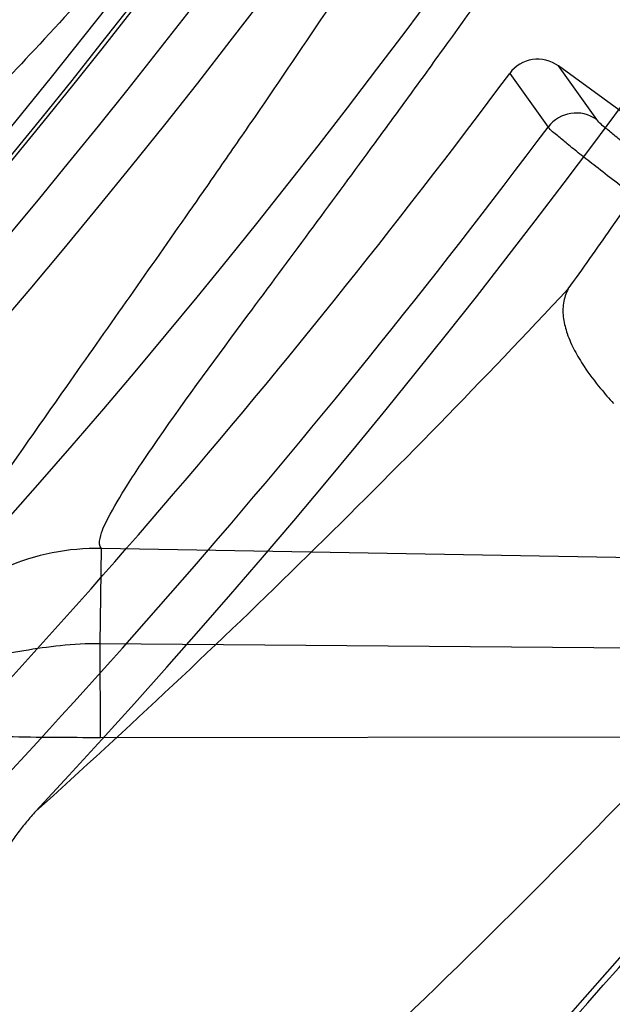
# Model space of a CAD drawing. Header units: millimetres. Extents: x 0 to 297, y 0 to 210.
# Tile 87 of 256: x 141.7186 to 141.7643, y 93.1453 to 93.2211. Entities that reach past the tile are written whole.
import ezdxf

# ---------------------------------------------------------------- set-up
doc = ezdxf.new("R2010")
doc.units = ezdxf.units.MM
doc.header["$LTSCALE"] = 16.335
doc.layers.get('0').update_dxf_attribs({"linetype": 'CONTINUOUS'})
for name, color, linetype in [('01_GLOBAL', 7, 'CONTINUOUS'), ('INTFCLR_1', 7, 'CONTINUOUS'), ('INTFCLR_144815', 7, 'CONTINUOUS')]:
    doc.layers.add(name, color=color, linetype=linetype)

msp = doc.modelspace()

# ---------------------------------------------------------------- linework, layer by layer
at = {"color": 7, "linetype": 'Continuous'}
msp.add_circle((142.5788034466, 92.2083412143), 3.42, dxfattribs=at)
at = {"color": 9, "linetype": 'Continuous'}
msp.add_arc((142.5788034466, 92.2083412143), 3.3761688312, 92.9674534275, 177.0325465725, dxfattribs=at)
at = {"layer": '01_GLOBAL', "color": 7, "linetype": 'Continuous'}
msp.add_circle((142.5788034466, 92.2083412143), 3.465, dxfattribs=at)
at = {"layer": 'INTFCLR_1', "color": 6, "linetype": 'Continuous'}
for radius in [0.5431065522, 0.5161422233]:
    msp.add_arc((141.273551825, 93.5765928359), radius, 270, 90.00000002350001, dxfattribs=at)
for points, knots in [([(141.6277114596, 93.9635928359), (141.62722335, 93.9635928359), (141.6272941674, 93.9616186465), (141.6286240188, 93.9602168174), (141.6303773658, 93.9574436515), (141.6330579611, 93.9541787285), (141.636536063, 93.9498851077), (141.6409148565, 93.9446589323), (141.6460561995, 93.938503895), (141.6515635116, 93.9318371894), (141.6570035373, 93.92513003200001), (141.6620669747, 93.9187433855), (141.6667156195, 93.9127488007), (141.6709428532, 93.907173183), (141.6747632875, 93.9020253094), (141.678203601, 93.89729346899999), (141.6812975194, 93.892957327), (141.684076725, 93.8889918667), (141.6865629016, 93.8853864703), (141.6887839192, 93.8821174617), (141.6907670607, 93.879157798), (141.6925435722, 93.87647309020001), (141.6941233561, 93.874058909), (141.6955259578, 93.8718932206), (141.6967707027, 93.86995357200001), (141.6978866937, 93.8681999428), (141.6988796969, 93.86662771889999), (141.6997620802, 93.86522135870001), (141.7005836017, 93.8639042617), (141.7014128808, 93.86256652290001), (141.7023097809, 93.86111046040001), (141.7032931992, 93.8595026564), (141.7043734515, 93.85772284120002), (141.7055619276, 93.8557478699), (141.706875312, 93.8535443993), (141.7083246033, 93.8510862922), (141.7099237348, 93.84834019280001), (141.7116817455, 93.8452798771), (141.7136163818, 93.8418602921), (141.7157436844, 93.8380349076), (141.7180830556, 93.833744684), (141.7206593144, 93.82891480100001), (141.7234900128, 93.82347305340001), (141.726590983, 93.8173359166), (141.7299816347, 93.810401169), (141.7336899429, 93.8025259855), (141.7377398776, 93.7935382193), (141.7421529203, 93.78321811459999), (141.7469453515, 93.7713014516), (141.7521299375, 93.7574106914), (141.7576364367, 93.74122679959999), (141.7631009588, 93.7231958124), (141.7681397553, 93.7040775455), (141.7724835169, 93.68473862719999), (141.7760959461, 93.6653468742), (141.7789762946, 93.645979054), (141.7811396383, 93.6266321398), (141.78259316, 93.6073517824), (141.7833500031, 93.5881192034), (141.7834187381, 93.5689647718), (141.782807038, 93.54987085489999), (141.7815194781, 93.5308399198), (141.7795595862, 93.51188722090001), (141.7769236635, 93.4929746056), (141.7736112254, 93.47412732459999), (141.7696058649, 93.4553044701), (141.7649044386, 93.43652991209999), (141.7595680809, 93.41806413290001), (141.7539109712, 93.4008043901), (141.7483372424, 93.3854818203), (141.7431614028, 93.3723954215), (141.7384031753, 93.3611505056), (141.7340415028, 93.3514143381), (141.7300563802, 93.34293319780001), (141.7264192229, 93.3354991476), (141.7231040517, 93.3289574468), (141.7200858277, 93.32318225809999), (141.7173473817, 93.3180790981), (141.7148681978, 93.3135654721), (141.7126227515, 93.30956018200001), (141.7105887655, 93.305996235), (141.7087453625, 93.3028169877), (141.7070795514, 93.29998482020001), (141.705579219, 93.29746570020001), (141.7042282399, 93.2952218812), (141.7030062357, 93.2932118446), (141.701896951, 93.29140311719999), (141.7008702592, 93.2897422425), (141.6998448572, 93.28809591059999), (141.698741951, 93.2863382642), (141.697495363, 93.2843681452), (141.6960930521, 93.28217288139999), (141.6945138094, 93.27972619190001), (141.6927331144, 93.2769994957), (141.6907308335, 93.2739717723), (141.6884841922, 93.27062245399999), (141.6859642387, 93.26692415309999), (141.6831423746, 93.2628508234), (141.6799866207, 93.2583791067), (141.6764721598, 93.2534967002), (141.6725652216, 93.248182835), (141.668231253, 93.2424190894), (141.6634587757, 93.2362207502), (141.6582464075, 93.2296072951), (141.6526341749, 93.2226555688), (141.646910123, 93.21570810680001), (141.6415439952, 93.20927720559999), (141.6369559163, 93.20380754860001), (141.633315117, 93.19932400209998), (141.6305101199, 93.19592415), (141.6286771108, 93.1930397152), (141.6273060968, 93.1916061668), (141.6272194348, 93.1895928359), (141.6277114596, 93.1895928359)], [0, 0, 0, 0, 0.0017146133, 0.0041239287, 0.0077631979, 0.0127375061, 0.019147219, 0.0271011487, 0.0367138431, 0.0473099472, 0.0574795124, 0.0670486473, 0.07593967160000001, 0.0841262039, 0.0916267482, 0.0984583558, 0.1046766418, 0.1103381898, 0.1154683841, 0.1200606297, 0.1242209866, 0.1279830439, 0.1313690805, 0.1343557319, 0.1370466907, 0.1394649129, 0.141657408, 0.1435788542, 0.1452969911, 0.147110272, 0.1491076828, 0.1513042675, 0.1537308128, 0.1564212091, 0.1594011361, 0.1627417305, 0.1664450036, 0.1705638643, 0.1751393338, 0.1802462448, 0.1859394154, 0.1923045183, 0.1994748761, 0.2074861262, 0.2164579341, 0.2265900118, 0.2380620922, 0.2510852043, 0.2660147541, 0.2831767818, 0.3031618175, 0.3260557, 0.3493456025, 0.3725974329, 0.3956655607, 0.4186206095, 0.4413650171, 0.4640353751, 0.4865253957, 0.5089623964, 0.531306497, 0.5536180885, 0.5759523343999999, 0.598223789, 0.6206818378, 0.6431588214, 0.6658101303, 0.6886542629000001, 0.710664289, 0.7296002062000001, 0.7459208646, 0.7600932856, 0.7724882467, 0.7833944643, 0.793008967, 0.8015592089, 0.8091555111, 0.8158987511, 0.8219029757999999, 0.8272448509, 0.832028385, 0.8363175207, 0.8401542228, 0.8435703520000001, 0.8466171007, 0.8493545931, 0.8518335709, 0.8540704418, 0.8562135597, 0.8586467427, 0.8613594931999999, 0.864403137, 0.8677972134, 0.87158895, 0.8758429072, 0.8805481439, 0.8857559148, 0.8915631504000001, 0.8979547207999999, 0.9049814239, 0.9126947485, 0.9211229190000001, 0.9303127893, 0.9401736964, 0.9507020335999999, 0.9616958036, 0.9717974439, 0.9801138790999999, 0.9868020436, 0.9920080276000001, 0.9957951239, 0.9982716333, 1, 1, 1, 1]), ([(141.6277114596, 93.1895928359), (141.628171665, 93.1895928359), (141.6293857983, 93.19006169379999), (141.6315047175, 93.19118839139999), (141.6344755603, 93.1931057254), (141.6382959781, 93.1958294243), (141.6430293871, 93.1994736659), (141.6486619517, 93.204090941), (141.6548706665, 93.2094848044), (141.6611699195, 93.2152477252), (141.6671157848, 93.2209450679), (141.6725640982, 93.22637349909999), (141.6775235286, 93.2314965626), (141.6820174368, 93.23628843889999), (141.6860792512, 93.24074344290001), (141.6897364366, 93.2448601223), (141.6930192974, 93.248641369), (141.695970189, 93.25211257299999), (141.6986132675, 93.2552811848), (141.7009775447, 93.25816358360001), (141.7030883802, 93.2607771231), (141.7049778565, 93.2631493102), (141.7066938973, 93.26533073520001), (141.7083843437, 93.267503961), (141.7101852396, 93.2698473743), (141.7120971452, 93.2723692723), (141.7139888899, 93.2749001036), (141.7158471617, 93.2774191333), (141.7177807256, 93.2800762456), (141.719921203, 93.2830619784), (141.7223135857, 93.2864552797), (141.7249869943, 93.2903210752), (141.7279695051, 93.29472983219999), (141.7312859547, 93.2997545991), (141.7349620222, 93.3054853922), (141.739037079, 93.3120481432), (141.7435494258, 93.3195877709), (141.7485344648, 93.32828125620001), (141.7540294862, 93.3383627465), (141.760066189, 93.3501066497), (141.766684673, 93.36392390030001), (141.7737557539, 93.3800111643), (141.780825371, 93.39786298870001), (141.7874356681, 93.4166847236), (141.7933066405, 93.4357633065), (141.7983875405, 93.454912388), (141.8026952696, 93.4741114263), (141.8062277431, 93.4932588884), (141.8090134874, 93.5124067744), (141.811058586, 93.53147350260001), (141.8123825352, 93.5504894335), (141.8129971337, 93.5694357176), (141.8129122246, 93.5883156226), (141.8121342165, 93.6071403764), (141.8106673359, 93.62589803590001), (141.8085112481, 93.6445966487), (141.8056642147, 93.6632334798), (141.8021262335, 93.68178000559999), (141.7978831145, 93.7002777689), (141.7929277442, 93.71870359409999), (141.7872355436, 93.7370788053), (141.7808222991, 93.75530999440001), (141.7739442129, 93.77270942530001), (141.7670434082, 93.78846903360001), (141.7605810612, 93.8020326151), (141.7546880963, 93.8135696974), (141.7493295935, 93.823472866), (141.7444701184, 93.8320171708), (141.7400702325, 93.83943301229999), (141.7360941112, 93.8458959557), (141.7325006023, 93.8515538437), (141.7292596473, 93.8565142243), (141.726339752, 93.8608753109), (141.7237187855, 93.86470654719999), (141.7213647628, 93.8680818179), (141.7192605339, 93.87104888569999), (141.717372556, 93.87367216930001), (141.7156764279, 93.8759981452), (141.7140548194, 93.87819543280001), (141.7123690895, 93.88045363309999), (141.7105117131, 93.88291035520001), (141.7085985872, 93.8854056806), (141.7066793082, 93.8878747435), (141.7047357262, 93.8903431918), (141.7026024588, 93.8930148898), (141.7002196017, 93.8959525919), (141.69755058, 93.8991866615), (141.6945697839, 93.9027308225), (141.6912418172, 93.90660370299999), (141.6875371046, 93.9108152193), (141.6834171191, 93.91537787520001), (141.6788518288, 93.92028969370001), (141.6738154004, 93.9255385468), (141.6682758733, 93.9311042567), (141.6622344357, 93.93693821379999), (141.6557918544, 93.9428789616), (141.6493931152, 93.94847737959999), (141.6435362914, 93.95331061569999), (141.6386043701, 93.9571286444), (141.6346411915, 93.9599686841), (141.6315795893, 93.9619541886), (141.6294126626, 93.96311226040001), (141.6281767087, 93.9635928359), (141.6277114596, 93.9635928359)], [0, 0, 0, 0, 0.0015510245, 0.0042404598, 0.008161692, 0.0134191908, 0.0200669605, 0.0282845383, 0.0379646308, 0.04778133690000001, 0.0570562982, 0.0657163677, 0.0737008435, 0.0810864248, 0.08785639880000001, 0.09401872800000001, 0.09964461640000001, 0.1047327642, 0.1093734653, 0.1135510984, 0.1172970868, 0.1206958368, 0.1237721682, 0.1266512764, 0.1299751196, 0.1337328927, 0.1373171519, 0.1406241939, 0.1442827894, 0.1483924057, 0.1530055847, 0.1582756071, 0.1642330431, 0.1709447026, 0.1785661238, 0.1871788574, 0.1969791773, 0.2081785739, 0.2209513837, 0.2356728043, 0.2526768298, 0.2725784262, 0.2948857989, 0.3173719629, 0.3397942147, 0.362144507, 0.3841260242, 0.4060931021, 0.4277499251, 0.4493238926, 0.4707068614, 0.4919794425, 0.5131973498, 0.5343237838, 0.5554641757, 0.5765947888, 0.5977467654, 0.6189899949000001, 0.6402145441, 0.6616941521, 0.6832817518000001, 0.7050322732, 0.7268136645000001, 0.7463228, 0.7630041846, 0.7774428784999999, 0.7899800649, 0.8009502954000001, 0.8105690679, 0.8190401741, 0.8265233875, 0.8331581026, 0.8390096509, 0.8442114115, 0.8488026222, 0.8528784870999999, 0.8564706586, 0.8596954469, 0.8625805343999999, 0.8656744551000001, 0.8691928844, 0.8729603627, 0.8762716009, 0.879732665, 0.8835489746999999, 0.8877941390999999, 0.8924809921, 0.8976810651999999, 0.9034017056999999, 0.9096904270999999, 0.916584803, 0.9241199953, 0.932290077, 0.9411002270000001, 0.9505839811, 0.960593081, 0.9706330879, 0.9792338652, 0.9861845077, 0.991642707, 0.9956806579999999, 0.9984319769, 1, 1, 1, 1])]:
    msp.add_open_spline(points, degree=3, knots=knots, dxfattribs=at)
at = {"layer": 'INTFCLR_1', "color": 9, "linetype": 'Continuous'}
for points, knots in [([(141.7274621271, 93.7444100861), (141.7315912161, 93.73260804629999), (141.7390893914, 93.7083558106), (141.7462276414, 93.6771830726), (141.7497519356, 93.6563636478), (141.7511690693, 93.6465420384), (141.7520562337, 93.63993331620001), (141.7542266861, 93.62172821), (141.7563129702, 93.5917074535), (141.7560193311, 93.56158016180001), (141.75492511, 93.5431617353), (141.7544248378, 93.53644044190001), (141.7535799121, 93.5264371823), (141.7512498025, 93.5051367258), (141.7458257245, 93.4730218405), (141.7391945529, 93.44635307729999), (141.7346932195, 93.43104762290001), (141.7328673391, 93.4250457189), (141.7295794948, 93.4147503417), (141.7226337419, 93.3948776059), (141.7115361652, 93.3677887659), (141.7001192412, 93.3445285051), (141.6927555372, 93.3309518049), (141.6900841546, 93.32616319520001), (141.6861147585, 93.3191771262), (141.6775648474, 93.3047783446), (141.6639972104, 93.28405809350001), (141.6473654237, 93.26144055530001), (141.6353721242, 93.2466858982), (141.6284582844, 93.2385874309), (141.6258517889, 93.2355648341), (141.6214530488, 93.2305373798), (141.6133270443, 93.2214911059), (141.6044845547, 93.2120682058), (141.5965053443, 93.2037254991), (141.5917239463, 93.1987068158), (141.5879282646, 93.1946089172), (141.5854794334, 93.19177211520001), (141.5841304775, 93.1899788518), (141.5835709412, 93.18902726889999), (141.5832318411, 93.1883445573), (141.5833749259, 93.1874561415), (141.5852684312, 93.18784244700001), (141.5873513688, 93.1888408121), (141.5911230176, 93.19087984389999), (141.5947207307, 93.1931715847), (141.5976748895, 93.1951401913), (141.5995705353, 93.1964436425), (141.602756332, 93.1986733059), (141.6078515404, 93.20240372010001), (141.6149715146, 93.20793848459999), (141.62561538, 93.21669735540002), (141.6351418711, 93.22524116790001), (141.6434777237, 93.2332353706), (141.649452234, 93.23913163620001), (141.6602195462, 93.2502334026), (141.6755659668, 93.26754542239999), (141.6935858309, 93.2905631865), (141.7064887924, 93.3094194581), (141.7141583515, 93.3216829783), (141.7169899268, 93.32634221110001), (141.721250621, 93.3334910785), (141.7303494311, 93.3495428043), (141.743335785, 93.375597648), (141.7522698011, 93.3973723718), (141.7564146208, 93.40865082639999)], [0, 0, 0, 0, 0.0419354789, 0.08505031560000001, 0.1071497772, 0.1127379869, 0.1183317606, 0.1295131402, 0.1742263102, 0.2191466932, 0.230445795, 0.2361065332, 0.241751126, 0.2641147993, 0.3079545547, 0.3508736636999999, 0.3561840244, 0.3614616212, 0.3719139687, 0.3924297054, 0.4320526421, 0.4700131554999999, 0.4792642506, 0.483852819, 0.4884035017, 0.5062126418, 0.5400088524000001, 0.5714206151, 0.6003317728, 0.6037560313, 0.6071340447, 0.6137178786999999, 0.6261602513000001, 0.6479155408, 0.6570536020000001, 0.6648783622, 0.6711643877, 0.6757843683, 0.6774462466, 0.6786751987, 0.6794900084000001, 0.6799813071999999, 0.6813020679, 0.6842478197, 0.6888651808, 0.6950795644, 0.6987591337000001, 0.70073729, 0.7027989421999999, 0.7117993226, 0.7219139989, 0.7330405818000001, 0.7580265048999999, 0.7648041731, 0.7717766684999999, 0.7861782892, 0.816667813, 0.8493175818, 0.8841610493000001, 0.8932352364, 0.8978283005, 0.9024468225, 0.9211469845, 0.9596997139, 1, 1, 1, 1]), ([(141.5894748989, 93.1895928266), (141.5892979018, 93.1895928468), (141.5888645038, 93.1896782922), (141.5888868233, 93.190457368), (141.5893505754, 93.1912589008), (141.5901524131, 93.1924502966), (141.5913747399, 93.19393289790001), (141.5929802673, 93.19575471), (141.5949656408, 93.1978911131), (141.5971947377, 93.2002239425), (141.5996190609, 93.2027196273), (141.6031782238, 93.2063557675), (141.6105296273, 93.21384324), (141.6195432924, 93.22320786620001), (141.6278287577, 93.2322027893), (141.6323134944, 93.2372021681), (141.6349707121, 93.240207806), (141.642015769, 93.24825737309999), (141.6542358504, 93.2629238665), (141.6711890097, 93.2854196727), (141.6850238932, 93.3060388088), (141.6937443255, 93.3203727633), (141.6977917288, 93.32732574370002), (141.7005148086, 93.332090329), (141.7080176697, 93.34559306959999), (141.7196527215, 93.3687304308), (141.7309710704, 93.39569854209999), (141.7380553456, 93.41548603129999), (141.7414080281, 93.4257353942), (141.74326968, 93.43170979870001), (141.7478571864, 93.44693850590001), (141.754617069, 93.4734775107), (141.7601493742, 93.50545404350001), (141.7625257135, 93.5266628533), (141.7633872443, 93.5366215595), (141.7638973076, 93.5433123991), (141.7650129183, 93.56164671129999), (141.7653124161, 93.591641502), (141.7631848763, 93.6215275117), (141.7609722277, 93.63964749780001), (141.7600677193, 93.64622607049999), (141.758622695, 93.65600410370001), (141.7550282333, 93.6767350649), (141.7477475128, 93.7077732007), (141.7401050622, 93.7319029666), (141.7358975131, 93.7436438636)], [0, 0, 0, 0, 0.0008731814, 0.0017184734, 0.0032338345, 0.0055641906, 0.008732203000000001, 0.0127298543, 0.0175349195, 0.0231216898, 0.028646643, 0.0346996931, 0.0482229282, 0.0804128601, 0.09881585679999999, 0.1085510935, 0.1135452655, 0.1186072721, 0.1613234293, 0.207686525, 0.2575125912, 0.2837456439, 0.2904463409, 0.297201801, 0.3108185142, 0.3666506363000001, 0.4248611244, 0.4549770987, 0.470314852, 0.4780577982, 0.4858479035, 0.548777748, 0.6130125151, 0.6457681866, 0.6540348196, 0.6623247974, 0.6788712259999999, 0.7446474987, 0.8101274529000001, 0.8265054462, 0.8346996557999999, 0.8428862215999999, 0.8752668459, 0.9384715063, 1, 1, 1, 1]), ([(141.7649089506, 93.40958046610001), (141.7606921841, 93.39835655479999), (141.7516012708, 93.3766851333), (141.7383996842, 93.35077737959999), (141.729153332, 93.334819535), (141.7248221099, 93.3277097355), (141.7219426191, 93.32307423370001), (141.7141390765, 93.3108664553), (141.7010108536, 93.29209676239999), (141.682686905, 93.26919478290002), (141.6670865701, 93.25197248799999), (141.6561431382, 93.24092770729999), (141.6500687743, 93.23505894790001), (141.641588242, 93.22709638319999), (141.6318993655, 93.2185878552), (141.6210804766, 93.2098664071), (141.6138416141, 93.2043518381), (141.6086624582, 93.2006343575), (141.6054252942, 93.19841171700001), (141.6034970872, 93.1971115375), (141.6005042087, 93.19514859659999), (141.596782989, 93.19285223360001), (141.5933015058, 93.19093154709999), (141.5910052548, 93.189929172), (141.589904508, 93.1895927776), (141.5894748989, 93.1895928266)], [0, 0, 0, 0, 0.1254315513, 0.2455803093, 0.303919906, 0.3183349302, 0.3326730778, 0.3610075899, 0.4699051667, 0.5720939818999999, 0.66765685, 0.7128428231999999, 0.7347306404, 0.7560139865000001, 0.8345380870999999, 0.8695395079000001, 0.9013775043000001, 0.9297258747, 0.9362221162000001, 0.9424563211, 0.9540556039, 0.9736565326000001, 0.9882336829, 0.9955056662, 1, 1, 1, 1])]:
    msp.add_open_spline(points, degree=3, knots=knots, dxfattribs=at)
at = {"layer": 'INTFCLR_144815', "color": 9, "linetype": 'Continuous'}
for p, q in [((141.7563931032, 93.21693063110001), (141.7593485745, 93.2127992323)), ((141.7630935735, 93.2133670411), (141.7601452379, 93.2174997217)), ((141.7248325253, 93.1730627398), (141.7249601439, 93.1803722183)), ((141.9742295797, 93.17602018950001), (141.724960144, 93.1803722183)), ((141.7248619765, 93.16583416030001), (141.724832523, 93.1730627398)), ((141.7248325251, 93.1730627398), (141.961963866, 93.1710906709)), ((141.7248619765, 93.16583416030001), (141.9469818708, 93.1660115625))]:
    msp.add_line(p, q, dxfattribs=at)
at = {"layer": 'INTFCLR_144815', "color": 6, "linetype": 'Continuous'}
msp.add_line((141.8384829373, 93.1605840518), (141.7601452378, 93.21749972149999), dxfattribs=at)
for radius in [0.5743020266, 0.5472855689]:
    msp.add_circle((141.273551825, 93.5765928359), radius, dxfattribs=at)
for centre, radius, start, end in [((141.273551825, 93.5765928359), 0.7917112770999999, 313.9937911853, 154.5150993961), ((141.273551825, 93.5765928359), 0.7647112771, 312.9543589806, 154.5144414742), ((141.273551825, 93.5765928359), 0.73941501, 282.2440355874, 71.2863570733), ((141.273551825, 93.5765928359), 0.5834285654, 308.490992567, 51.50900743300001), ((141.273551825, 93.5765928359), 0.6104450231, 316.9838592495, 43.0161407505), ((141.273551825, 93.5765928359), 0.5760164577, 313.9992414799, 46.00075850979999), ((141.273551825, 93.5765928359), 0.5361020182, 295.6072723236, 334.3927276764), ((141.273551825, 93.5765928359), 0.5090855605, 297.0737153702, 332.9262846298), ((141.7585569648, 93.2153164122), 0.0026998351, 53.9655609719, 143.2774542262), ((141.273551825, 93.5765928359), 0.6020735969, 314.9016631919, 323.3180519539), ((141.7615098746, 93.21117939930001), 0.0027008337, 54.0981033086, 143.149484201), ((141.273551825, 93.5765928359), 0.7043008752, 309.5878226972, 323.4121773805)]:
    msp.add_arc(centre, radius, start, end, dxfattribs=at)
at = {"layer": 'INTFCLR_144815', "color": 9, "linetype": 'Continuous'}
for centre, radius, start, end in [((141.273551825, 93.5765928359), 0.7345008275, 292.4997540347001, 54.0964566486), ((141.2735550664, 93.5765943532), 0.6625959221, 292.4997540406, 54.09645665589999), ((141.2735749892, 93.5765983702), 0.6513931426, 311.2505121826, 48.7494878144), ((141.2735518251, 93.5765928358), 0.5937131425, 314.0862202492, 45.9137797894), ((141.273551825, 93.5765928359), 0.5795156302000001, 313.8592910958, 46.1407088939), ((141.273551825, 93.5765928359), 0.5757241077, 314.0319604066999, 45.9680396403), ((141.273551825, 93.5765928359), 0.7495956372, 203.8266800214, 313.0809380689), ((141.273551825, 93.5765928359), 0.7585963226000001, 203.8278898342, 312.5732768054), ((141.273551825, 93.5765928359), 0.7855942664, 203.8266800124, 319.1799903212), ((141.2735518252, 93.5765928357), 0.6069137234, 314.7125410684, 323.1719395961), ((141.2695828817, 93.660655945), 0.6732639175, 311.9772585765, 316.8660505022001), ((141.2735518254, 93.5765928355), 0.6518520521, 313.0638327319, 323.1640956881), ((141.2735518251, 93.5765928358), 0.6545224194, 309.832493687, 323.1675063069), ((141.2692155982, 93.64297986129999), 0.6915555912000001, 312.1945882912, 318.3797053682), ((141.7246515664, 93.1623742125), 0.0180006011, 89.01775294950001, 137.4407735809), ((141.273551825, 93.5765928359), 0.6994607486, 309.724476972, 323.2755230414)]:
    msp.add_arc(centre, radius, start, end, dxfattribs=at)
at = {"layer": 'INTFCLR_144815', "color": 6, "linetype": 'Continuous'}
for points, knots in [([(141.6746009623, 93.1760929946), (141.6743294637, 93.1760979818), (141.6739346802, 93.1770195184), (141.6745467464, 93.1778388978), (141.6750158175, 93.17883374), (141.6756162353, 93.1797931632), (141.6763427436, 93.18091902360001), (141.6772268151, 93.1822020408), (141.6782605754, 93.1836515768), (141.6794495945, 93.1852715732), (141.6807951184, 93.18706860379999), (141.6822994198, 93.18904864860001), (141.6839649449, 93.1912193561), (141.6857956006, 93.1935906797), (141.6877946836, 93.1961725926), (141.6899625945, 93.1989721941), (141.6922956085, 93.2019921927), (141.6947877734, 93.2052332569), (141.6974360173, 93.20870055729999), (141.7002434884, 93.21240829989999), (141.7032142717, 93.2163732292), (141.7063442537, 93.22060254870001), (141.7096232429, 93.2250961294), (141.7130388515, 93.22985135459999), (141.7165811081, 93.2348694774), (141.7202374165, 93.2401484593), (141.7239937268, 93.2456843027), (141.7278347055, 93.251470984), (141.731743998, 93.2575005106), (141.735704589, 93.26376313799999), (141.7396991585, 93.2702476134), (141.7437104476, 93.2769414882), (141.7477216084, 93.28383147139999), (141.7517165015, 93.2909037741), (141.7556799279, 93.2981444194), (141.7595977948, 93.3055395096), (141.7634572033, 93.3130754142), (141.767246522, 93.3207389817), (141.7709553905, 93.32851766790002), (141.7745746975, 93.3363996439), (141.7780965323, 93.3443738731), (141.7815140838, 93.35243008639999), (141.7848215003, 93.3605586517), (141.7880144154, 93.3687521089), (141.7910827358, 93.3769863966), (141.7940232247, 93.38525192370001), (141.7968372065, 93.39355072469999), (141.7995279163, 93.40189302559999), (141.8020958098, 93.4102817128), (141.8045374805, 93.4187064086), (141.8068514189, 93.42716225), (141.8090350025, 93.4356385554), (141.811086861, 93.444127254), (141.8130074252, 93.4526268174), (141.8147973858, 93.4611370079), (141.8164574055, 93.4696578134), (141.8179878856, 93.4781882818), (141.8193889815, 93.4867260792), (141.8206608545, 93.49526836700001), (141.8218038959, 93.5038134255), (141.8228186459, 93.5123607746), (141.8237055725, 93.5209097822), (141.8244651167, 93.5294599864), (141.8250976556, 93.5380107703), (141.8256035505, 93.54656205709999), (141.825983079, 93.55511352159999), (141.8262364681, 93.5636652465), (141.8263638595, 93.57221696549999), (141.8263653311, 93.5807687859), (141.8262408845, 93.58932047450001), (141.825990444, 93.5978721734), (141.8256138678, 93.6064236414), (141.8251109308, 93.61497493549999), (141.8244813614, 93.6235256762), (141.8237248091, 93.6320757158), (141.8228408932, 93.64062454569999), (141.821829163, 93.64917180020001), (141.8206891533, 93.6577167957), (141.8194203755, 93.6662587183), (141.8180223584, 93.67479645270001), (141.8164946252, 93.6833288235), (141.8148367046, 93.6918545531), (141.8130483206, 93.7003713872), (141.8111294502, 93.708876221), (141.8090801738, 93.7173660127), (141.8069004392, 93.7258386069), (141.8045900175, 93.7342926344), (141.8021489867, 93.7427256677), (141.7995780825, 93.7511333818), (141.7968786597, 93.7595102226), (141.794052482, 93.76785030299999), (141.7911015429, 93.7761479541), (141.7880284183, 93.78439680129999), (141.7848363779, 93.7925896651), (141.7815294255, 93.8007186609), (141.7781123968, 93.8087751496), (141.7745910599, 93.8167496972), (141.7709722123, 93.8246320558), (141.7672637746, 93.83241116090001), (141.7634748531, 93.84007518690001), (141.7596157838, 93.8476116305), (141.7556981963, 93.85500733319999), (141.7517349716, 93.8622486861), (141.7477402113, 93.8693217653), (141.7437291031, 93.8762126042), (141.7397177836, 93.8829074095), (141.7357230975, 93.8893928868), (141.7317622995, 93.8956565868), (141.7278527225, 93.90168723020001), (141.7240113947, 93.9074750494), (141.7202546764, 93.9130120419), (141.7165979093, 93.9182921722), (141.7130551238, 93.92331147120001), (141.7096387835, 93.92806808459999), (141.7063596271, 93.93256220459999), (141.7032265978, 93.9367959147), (141.7002468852, 93.9407729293), (141.6974259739, 93.9444983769), (141.6947677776, 93.947978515), (141.6922747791, 93.9512204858), (141.689948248, 93.9542320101), (141.6877884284, 93.957021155), (141.6857947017, 93.9595961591), (141.6839658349, 93.96196516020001), (141.6823001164, 93.9641361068), (141.6807955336, 93.9661165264), (141.6794499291, 93.96791362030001), (141.6782609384, 93.9695336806), (141.6772266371, 93.97098359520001), (141.6763438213, 93.9722659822), (141.6756133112, 93.9733940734), (141.6750243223, 93.9743472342), (141.6745991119, 93.9751992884), (141.6741632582, 93.9759468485), (141.6741898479, 93.9770851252), (141.6746009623, 93.97709267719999)], [0, 0, 0, 0, 0.0009311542, 0.0023661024, 0.0034197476, 0.004708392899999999, 0.006238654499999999, 0.0080169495, 0.0100497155, 0.0123440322, 0.0149074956, 0.0177478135, 0.0208710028, 0.0242896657, 0.0280205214, 0.0320682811, 0.0364316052, 0.0411066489, 0.04608797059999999, 0.0513925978, 0.0570544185, 0.0630770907, 0.069434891, 0.0761294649, 0.08315356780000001, 0.09049758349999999, 0.0981493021, 0.1060937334, 0.1143137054, 0.1227901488, 0.1315025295, 0.1404294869, 0.1495493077, 0.1588404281, 0.1682819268, 0.1778537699, 0.1875370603, 0.197314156, 0.207168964, 0.217086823, 0.2270545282, 0.2370604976, 0.2470942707, 0.2571461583, 0.2672135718, 0.2772260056, 0.2872285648, 0.2972614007, 0.3072826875, 0.3173107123, 0.3273382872, 0.3373435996, 0.3473246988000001, 0.3572841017, 0.367223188, 0.3771444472, 0.387051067, 0.3969410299, 0.4068119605, 0.4166652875, 0.4265028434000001, 0.4363264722, 0.4461370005, 0.4559367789, 0.4657270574, 0.4755104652, 0.4852884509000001, 0.4950636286, 0.5048374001, 0.5146124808, 0.5243903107, 0.5341735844, 0.5439637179, 0.5537632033, 0.5635732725, 0.5733961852, 0.5832332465, 0.5930862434, 0.6029564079, 0.6128446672, 0.6227518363, 0.6326790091, 0.6426268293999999, 0.6525927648, 0.6625749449, 0.6725742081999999, 0.6825911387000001, 0.6926266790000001, 0.7026779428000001, 0.7127386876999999, 0.7228052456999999, 0.7328732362, 0.7429368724, 0.7529895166, 0.7630233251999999, 0.7730292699, 0.7829971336, 0.7929151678, 0.8027701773, 0.8125475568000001, 0.8222311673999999, 0.8318035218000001, 0.8412455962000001, 0.8505374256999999, 0.8596580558, 0.8685859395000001, 0.8772993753, 0.8857769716, 0.8939982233, 0.9019439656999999, 0.9095970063, 0.9169424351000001, 0.9239679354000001, 0.9306640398, 0.9370242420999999, 0.9430448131, 0.9487246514, 0.9540648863, 0.9590688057, 0.9637413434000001, 0.9680887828, 0.9721183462, 0.9758379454, 0.9792560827, 0.9823810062, 0.9852211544, 0.9877847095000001, 0.9900792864, 0.992112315, 0.993890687, 0.995421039, 0.9967097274, 0.9977633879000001, 0.9985900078, 1, 1, 1, 1]), ([(141.6876600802, 93.9635928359), (141.6873876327, 93.9635928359), (141.6869901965, 93.9626640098), (141.6875708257, 93.9618304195), (141.6880138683, 93.96081402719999), (141.6885845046, 93.9598337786), (141.6892758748, 93.95868324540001), (141.6901180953, 93.95737211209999), (141.6911032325, 93.9558912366), (141.6922361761, 93.95423713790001), (141.693517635, 93.95240368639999), (141.6949495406, 93.9503850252), (141.696533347, 93.9481745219), (141.6982702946, 93.94576541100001), (141.7001613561, 93.9431504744), (141.702206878, 93.9403225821), (141.7044067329, 93.93727439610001), (141.7067598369, 93.9339990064), (141.7092643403, 93.9304896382), (141.7119171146, 93.9267403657), (141.7147138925, 93.9227459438), (141.7176489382, 93.9185023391), (141.7207150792, 93.9140067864), (141.7239035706, 93.9092581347), (141.7272041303, 93.90425699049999), (141.7306050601, 93.8990057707), (141.7340933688, 93.8935087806), (141.737654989, 93.8877721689), (141.7412750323, 93.881803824), (141.7449380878, 93.87561318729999), (141.7486285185, 93.8692110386), (141.7523307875, 93.8626091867), (141.7560297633, 93.8558201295), (141.759710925, 93.848856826), (141.7633605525, 93.841732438), (141.7669658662, 93.83446010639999), (141.7705151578, 93.82705267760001), (141.7739978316, 93.81952255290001), (141.7774044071, 93.81188158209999), (141.7807265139, 93.8041409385), (141.7839568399, 93.7963110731), (141.7870890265, 93.7884017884), (141.7901177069, 93.7804219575), (141.7930382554, 93.77237995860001), (141.7958469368, 93.7642830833), (141.7985405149, 93.75613842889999), (141.8011165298, 93.74795190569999), (141.8035728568, 93.7397293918), (141.8059080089, 93.7314755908), (141.8081207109, 93.7231952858), (141.8102101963, 93.71489212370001), (141.8121758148, 93.70656992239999), (141.814017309, 93.698231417), (141.8157344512, 93.6898796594), (141.8173273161, 93.68151664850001), (141.8187959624, 93.67314474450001), (141.8201406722, 93.66476527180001), (141.8213616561, 93.6563800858), (141.8224592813, 93.6479900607), (141.823433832, 93.6395966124), (141.8242856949, 93.6312001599), (141.8250151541, 93.62280178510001), (141.8256225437, 93.6144016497), (141.8261081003, 93.60600059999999), (141.8264720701, 93.59759857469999), (141.826714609, 93.58919624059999), (141.8268358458, 93.5807934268), (141.8268358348, 93.5723907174), (141.8267145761, 93.56398791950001), (141.8264720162, 93.55558560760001), (141.8261080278, 93.5471836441), (141.8256224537, 93.5387826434), (141.8250150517, 93.5303826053), (141.8242855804, 93.5219843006), (141.823433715, 93.5135879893), (141.8224591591, 93.5051946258), (141.8213615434, 93.496804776), (141.8201405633, 93.4884196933), (141.818795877, 93.48004042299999), (141.8173272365, 93.4716685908), (141.8157344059, 93.4633057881), (141.8140172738, 93.4549540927), (141.8121758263, 93.4466158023), (141.8102102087, 93.43829360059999), (141.8081207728, 93.4299906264), (141.805908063, 93.4217102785), (141.8035729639, 93.4134566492), (141.801116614, 93.4052340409), (141.7985406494, 93.3970476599), (141.7958470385, 93.38890288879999), (141.7930384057, 93.3808061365), (141.7901178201, 93.3727640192), (141.7870891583, 93.3647842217), (141.7839569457, 93.3568748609), (141.7807266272, 93.34904500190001), (141.7774045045, 93.3413043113), (141.7739979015, 93.33366327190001), (141.7705152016, 93.3261330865), (141.7669658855, 93.3187256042), (141.7633605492, 93.3114532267), (141.759710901, 93.30432879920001), (141.7560297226, 93.2973654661), (141.7523307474, 93.29057641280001), (141.748628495, 93.2839745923), (141.7449380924, 93.2775724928), (141.7412750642, 93.27138190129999), (141.737655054, 93.2654136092), (141.7340934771, 93.2596770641), (141.7306052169, 93.25418014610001), (141.7272043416, 93.24892900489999), (141.7239038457, 93.2439279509), (141.7207154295, 93.2391794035), (141.7176493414, 93.23468391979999), (141.7147143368, 93.23044036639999), (141.7119175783, 93.226445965), (141.7092648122, 93.2226966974), (141.7067603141, 93.2191873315), (141.7044071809, 93.2159118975), (141.702207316, 93.21286369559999), (141.700161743, 93.2100357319), (141.6982706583, 93.2074207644), (141.6965336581, 93.2050115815), (141.6949498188, 93.2028010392), (141.6935178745, 93.2007823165), (141.6922363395, 93.1989487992), (141.691103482, 93.19729470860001), (141.6901178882, 93.1958135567), (141.6892769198, 93.1945030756), (141.6885816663, 93.193350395), (141.6880221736, 93.19237622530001), (141.6876198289, 93.19150727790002), (141.6872095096, 93.190741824), (141.687244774, 93.1895928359), (141.6876600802, 93.1895928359)], [0, 0, 0, 0, 0.0009748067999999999, 0.0024843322, 0.0035889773, 0.0049377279, 0.0065370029, 0.0083930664, 0.0105121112, 0.0129009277, 0.0155662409, 0.0185155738, 0.0217561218, 0.0252958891, 0.029142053, 0.0333024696, 0.0377835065, 0.0425919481, 0.0477324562, 0.0532095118, 0.059024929, 0.0651792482, 0.071670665, 0.0784946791, 0.0856442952, 0.09310988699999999, 0.1008792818, 0.1089378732, 0.1172690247, 0.1258543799, 0.1346742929, 0.1437082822, 0.1529356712, 0.1623360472, 0.1718891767, 0.1815756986, 0.1913773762, 0.2012771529, 0.211259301, 0.2213094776, 0.2314148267, 0.2415638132, 0.2517458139, 0.2619526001, 0.2721754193, 0.2824085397, 0.2926450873, 0.3028812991, 0.3131119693, 0.3233349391, 0.3335463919, 0.3437455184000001, 0.3539296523, 0.3640990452, 0.3742517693, 0.3843890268, 0.3945097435, 0.4046157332, 0.4147062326, 0.4247836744, 0.4348478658, 0.4449015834, 0.4549448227, 0.4649806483, 0.4750093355, 0.4850340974, 0.4950553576, 0.5050763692, 0.5150976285, 0.5251223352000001, 0.5351510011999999, 0.5451866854, 0.5552299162, 0.5652834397, 0.5753475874, 0.5854247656, 0.5955152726, 0.6056208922, 0.6157416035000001, 0.6258785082, 0.6360313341, 0.6462002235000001, 0.6563845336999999, 0.6665832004, 0.6767949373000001, 0.6870173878, 0.6972484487, 0.7074841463, 0.7177211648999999, 0.7279537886, 0.7381770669, 0.7483834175, 0.7585658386, 0.7687147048, 0.7788200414, 0.7888703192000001, 0.7988525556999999, 0.8087524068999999, 0.8185541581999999, 0.8282407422, 0.8377939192, 0.8471943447, 0.8564217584, 0.8654556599, 0.8742755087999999, 0.8828608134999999, 0.8911918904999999, 0.8992503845, 0.907019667, 0.9144851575, 0.9216346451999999, 0.9284584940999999, 0.9349497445, 0.9411040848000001, 0.9469194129, 0.9523964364, 0.9575370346, 0.9623454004, 0.9668266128, 0.9709869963, 0.9748333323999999, 0.9783730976, 0.9816137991, 0.9845631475, 0.9872286, 0.9896174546, 0.9917366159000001, 0.9935927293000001, 0.995192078, 0.9965408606, 0.9976455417, 0.9985140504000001, 1, 1, 1, 1]), ([(141.7908088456, 93.5765928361), (141.7908088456, 93.57127953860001), (141.7906525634, 93.5606470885), (141.7899491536, 93.5447010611), (141.7887751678, 93.5287546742), (141.7871271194, 93.51280914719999), (141.7850015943, 93.4968670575), (141.7823948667, 93.48093315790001), (141.7793016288, 93.4650146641), (141.7757175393, 93.4491220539), (141.7716413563, 93.43326967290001), (141.7670698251, 93.4174789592), (141.7620073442, 93.4017749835), (141.7564585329, 93.38619054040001), (141.7504384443, 93.37076715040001), (141.7439673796, 93.3555543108), (141.7370796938, 93.3406137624), (141.7298227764, 93.3260176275), (141.7222605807, 93.3118515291), (141.7144767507, 93.2982091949), (141.7065733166, 93.2851908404), (141.6986695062, 93.27289842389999), (141.6908948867, 93.2614257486), (141.6833811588, 93.2508500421), (141.6762501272, 93.24122325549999), (141.6696044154, 93.2325659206), (141.6635210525, 93.2248708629), (141.6580483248, 93.21810683), (141.6532152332, 93.2122208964), (141.649021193, 93.2071580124), (141.6454650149, 93.20284632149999), (141.6425175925, 93.1992446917), (141.6401862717, 93.1962576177), (141.6383808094, 93.1939484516), (141.6372501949, 93.19201130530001), (141.6363191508, 93.19093734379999), (141.6364430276, 93.1895928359), (141.6367999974, 93.1895928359)], [0, 0, 0, 0, 0.0373969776, 0.0748305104, 0.1123278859, 0.1499208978, 0.1876426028, 0.2255106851, 0.2635438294, 0.3017616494, 0.3401610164, 0.3787310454, 0.4174490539, 0.4562752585, 0.4951477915, 0.5339633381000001, 0.5726158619, 0.6109244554, 0.6486768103, 0.6856239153, 0.7214601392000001, 0.7558561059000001, 0.7884730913, 0.8189949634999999, 0.8471589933, 0.8727898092, 0.8958085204, 0.9161981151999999, 0.9340282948, 0.9494114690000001, 0.9624736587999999, 0.9733586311, 0.9821878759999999, 0.9890812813, 0.9941468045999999, 0.9974875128, 1, 1, 1, 1]), ([(141.6617698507, 93.1760929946), (141.6615040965, 93.17609779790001), (141.6610997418, 93.1769862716), (141.6617182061, 93.17778748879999), (141.6621863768, 93.17874933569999), (141.6627882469, 93.1796796), (141.6635160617, 93.1807709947), (141.6644022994, 93.1820153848), (141.6654390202, 93.1834218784), (141.6666320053, 93.1849944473), (141.6679824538, 93.1867393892), (141.669492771, 93.18866264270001), (141.6711648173, 93.1907708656), (141.6730004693, 93.19307116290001), (141.6750016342, 93.19557147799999), (141.6771699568, 93.1982801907), (141.6795068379, 93.20120624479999), (141.6820130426, 93.20435872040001), (141.6846888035, 93.20774703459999), (141.6875331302, 93.2113801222), (141.6905433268, 93.2152658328), (141.6937142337, 93.21940988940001), (141.6970382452, 93.2238157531), (141.700505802, 93.22848506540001), (141.7041058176, 93.2334180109), (141.7078256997, 93.23861312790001), (141.7116512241, 93.2440668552), (141.7155666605, 93.24977337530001), (141.7195551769, 93.2557248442), (141.723599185, 93.261911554), (141.7276807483, 93.26832222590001), (141.7317819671, 93.2749443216), (141.7358853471, 93.2817643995), (141.7399741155, 93.28876846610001), (141.7440324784, 93.2959423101), (141.7480458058, 93.3032717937), (141.7520007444, 93.3107430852), (141.7558852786, 93.3183428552), (141.7596887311, 93.3260584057), (141.763401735, 93.3338777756), (141.7670161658, 93.3417897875), (141.7705250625, 93.34978408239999), (141.7739225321, 93.35785111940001), (141.7772036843, 93.36598224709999), (141.7803644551, 93.374169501), (141.7834015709, 93.3824057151), (141.7863124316, 93.3906844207), (141.7890950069, 93.3989997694), (141.7917478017, 93.4073466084), (141.7942696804, 93.4157201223), (141.7966599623, 93.4241163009), (141.7989181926, 93.4325313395), (141.8010442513, 93.44096216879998), (141.8030381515, 93.44940584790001), (141.8049001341, 93.45786006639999), (141.806630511, 93.4663226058), (141.8082297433, 93.47479181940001), (141.8096983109, 93.48326611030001), (141.8110367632, 93.4917442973), (141.8122456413, 93.50022525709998), (141.8133255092, 93.50870822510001), (141.8142768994, 93.517192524), (141.8151003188, 93.5256776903), (141.8157962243, 93.5341633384), (141.8163650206, 93.5426492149), (141.81680705, 93.5511351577), (141.8171225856, 93.5596210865), (141.8173118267, 93.568106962), (141.8173538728, 93.5737644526), (141.8173538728, 93.5765928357)], [0, 0, 0, 0, 0.00181501, 0.0045946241, 0.006643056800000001, 0.0091526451, 0.0121366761, 0.0156081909, 0.0195807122, 0.0240687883, 0.0290862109, 0.0346476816, 0.0407671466, 0.0474603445, 0.0547437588, 0.0626358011, 0.0711532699, 0.0803146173, 0.09013637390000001, 0.1006350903, 0.1118217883, 0.1237004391, 0.136266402, 0.1495090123, 0.1634151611, 0.1779670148, 0.1931399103, 0.2089038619, 0.225223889, 0.2420611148, 0.2593736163, 0.2771176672, 0.2952488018, 0.3137228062, 0.3324966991, 0.3515294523, 0.3707824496, 0.3902198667, 0.4098089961, 0.4295201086, 0.4493266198, 0.4692049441, 0.4891342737, 0.5090965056, 0.5290766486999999, 0.5490606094, 0.5690374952, 0.588998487, 0.6089348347, 0.6288413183, 0.6487120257, 0.6685443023, 0.6883346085, 0.7080823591, 0.727785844, 0.7474459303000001, 0.7670626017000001, 0.7866380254, 0.8061732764, 0.8256710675, 0.8451338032, 0.8645648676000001, 0.88396741, 0.9033451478, 0.9227018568, 0.9420414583, 0.9613681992, 0.9806862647, 1, 1, 1, 1]), ([(141.697273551, 93.1987577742), (141.6967799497, 93.19876639), (141.6969977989, 93.20071470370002), (141.6979966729, 93.20218160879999), (141.6994788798, 93.20494463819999), (141.7016336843, 93.20820177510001), (141.7044286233, 93.21240306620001), (141.7078886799, 93.2174400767), (141.7120101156, 93.2234249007), (141.7166417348, 93.2301918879), (141.7214502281, 93.2373217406), (141.7260779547, 93.244329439), (141.7303241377, 93.2508937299), (141.7341755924, 93.2569834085), (141.7376517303, 93.262598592), (141.7407854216, 93.2677615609), (141.7435925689, 93.2724770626), (141.7461025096, 93.2767679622), (141.7483413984, 93.28065915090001), (141.7503553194, 93.2842133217), (141.7523056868, 93.2877024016), (141.7542810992, 93.2912888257), (141.756251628, 93.29492474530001), (141.7580746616, 93.29834009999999), (141.7596819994, 93.3013947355), (141.7610993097, 93.3041215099), (141.7623496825, 93.306553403), (141.7635115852, 93.308836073), (141.7646807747, 93.311157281), (141.7659513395, 93.31370689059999), (141.7673560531, 93.3165600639), (141.7689129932, 93.3197656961), (141.7706388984, 93.3233755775), (141.7725498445, 93.3274446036), (141.7746595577, 93.332028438), (141.7769897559, 93.33720993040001), (141.7795554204, 93.3430711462), (141.7823768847, 93.349717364), (141.7854814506, 93.3572928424), (141.7888947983, 93.3659765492), (141.7926360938, 93.3759843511), (141.796710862, 93.38754701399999), (141.8011256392, 93.4010114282), (141.8057663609, 93.4164953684), (141.8103228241, 93.4334780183), (141.8144933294, 93.4511964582), (141.8181123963, 93.4690259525), (141.8211696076, 93.4869143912), (141.8236662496, 93.5048355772), (141.8256051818, 93.52279889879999), (141.8269849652, 93.5407541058), (141.8278090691, 93.5586917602), (141.8279920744, 93.5706326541), (141.8279920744, 93.5765928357)], [0, 0, 0, 0, 0.0036397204, 0.0085369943, 0.0157954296, 0.0255088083, 0.0378134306, 0.0528137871, 0.0706279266, 0.09136563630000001, 0.1132788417, 0.1340284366, 0.1532798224, 0.1709168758, 0.1871507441, 0.2019689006, 0.2154440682, 0.2276101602, 0.2386187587, 0.2485421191, 0.257728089, 0.268088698, 0.2787291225, 0.288218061, 0.2966314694, 0.3041773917, 0.3108751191, 0.3167920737, 0.3230614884, 0.3300369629, 0.337794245, 0.3465081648, 0.3563110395, 0.3672939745, 0.3796510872, 0.3935134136, 0.4091801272, 0.426821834, 0.4467452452, 0.4695381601, 0.4956096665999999, 0.5255127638, 0.5599184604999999, 0.6000687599, 0.6446728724, 0.6895337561, 0.7342496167, 0.7787833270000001, 0.8233104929, 0.8676315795, 0.9119694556, 0.9560574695, 1, 1, 1, 1]), ([(141.854556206, 93.5765928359), (141.854556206, 93.5706762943), (141.854365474, 93.5588297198), (141.8535059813, 93.5410620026), (141.8520698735, 93.5232926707), (141.8500539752, 93.5055347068), (141.8474538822, 93.4877964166), (141.8442648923, 93.4700896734), (141.840482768, 93.4524313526), (141.8361049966, 93.4348449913), (141.8311322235, 93.41736213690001), (141.8255700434, 93.4000233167), (141.819431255, 93.3828798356), (141.8127387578, 93.3659952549), (141.8055286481, 93.3494466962), (141.7978537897, 93.3333254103), (141.7897868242, 93.31773612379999), (141.7814226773, 93.30279495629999), (141.7728785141, 93.2886241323), (141.7642909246, 93.2753446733), (141.7558091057, 93.2630662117), (141.7475842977, 93.2518765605), (141.7397583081, 93.2418334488), (141.7324520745, 93.2329600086), (141.7257590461, 93.22524627), (141.7197426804, 93.21865504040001), (141.7144386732, 93.213129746), (141.7098617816, 93.2086063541), (141.7060075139, 93.2050123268), (141.702872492, 93.202296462), (141.7004230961, 93.20036749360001), (141.6986830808, 93.19924023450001), (141.6976587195, 93.1987510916), (141.6972735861, 93.19875781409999)], [0, 0, 0, 0, 0.0421262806, 0.0843423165, 0.1266346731, 0.1690355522, 0.2115703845, 0.2542598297, 0.2971145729, 0.3401274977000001, 0.3832739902, 0.4265077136, 0.469754, 0.5129025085, 0.5558024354, 0.5982549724, 0.6400077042, 0.6807572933, 0.7201506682, 0.7578062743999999, 0.7933380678, 0.8263892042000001, 0.8566710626, 0.8839813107, 0.9082202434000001, 0.9293779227, 0.9475164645, 0.9627449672, 0.9751972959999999, 0.9850122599, 0.9923225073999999, 0.9972574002, 1, 1, 1, 1]), ([(141.7952654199, 93.1857910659), (141.7942349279, 93.1865411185), (141.7921747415, 93.18804311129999), (141.7890981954, 93.1902926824), (141.786055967, 93.1925236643), (141.7830910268, 93.19470453), (141.7802352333, 93.1968124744), (141.7775073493, 93.1988332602), (141.7749133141, 93.20076207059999), (141.772466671, 93.2025887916), (141.7701931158, 93.20429434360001), (141.7681092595, 93.20586658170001), (141.7662262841, 93.207296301), (141.7645507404, 93.208578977), (141.7630956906, 93.20970246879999), (141.7618777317, 93.210660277), (141.7608945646, 93.2114364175), (141.7600836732, 93.2121295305), (141.7595496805, 93.21252828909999), (141.7593485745, 93.2127992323)], [0, 0, 0, 0, 0.0850694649, 0.1701700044, 0.2543802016, 0.3368686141, 0.4158314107, 0.4912896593, 0.5634549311, 0.6315853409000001, 0.6950838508, 0.7531538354, 0.8058178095, 0.8528824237, 0.8939992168, 0.9284978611, 0.9563453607, 0.9774789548, 1, 1, 1, 1]), ([(141.7609021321, 93.200341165), (141.7607138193, 93.2000083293), (141.7604611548, 93.1992422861), (141.7604922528, 93.19805130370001), (141.7608129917, 93.1968141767), (141.7613651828, 93.19558791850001), (141.7622221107, 93.1941699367), (141.7632484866, 93.19282591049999), (141.764044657, 93.1919040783), (141.7643951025, 93.1915304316)], [0, 0, 0, 0, 0.1144268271, 0.2349165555, 0.3517269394, 0.4948742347, 0.6357205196, 0.8467168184, 1, 1, 1, 1]), ([(141.7198857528, 93.16014457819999), (141.7196418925, 93.1598832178), (141.7191692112, 93.15934665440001), (141.7185077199, 93.1585030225), (141.7178961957, 93.1576238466), (141.717336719, 93.1567123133), (141.716831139, 93.155771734), (141.7163810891, 93.154805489), (141.7159879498, 93.1538170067), (141.7156529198, 93.1528098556), (141.7152854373, 93.15144882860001), (141.7149747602, 93.14971787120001), (141.7148438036, 93.14762059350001), (141.7149546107, 93.1455330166), (141.7153037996, 93.14348232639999), (141.7158850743, 93.14149450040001), (141.7166895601, 93.1395942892), (141.717706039, 93.1378049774), (141.7189211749, 93.13614831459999), (141.7203196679, 93.13464447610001), (141.7218843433, 93.1333120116), (141.7235962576, 93.1321677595), (141.7254345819, 93.13122672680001), (141.7273772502, 93.130501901), (141.729738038, 93.1299205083), (141.7314784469, 93.12975165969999), (141.732523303, 93.1297405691)], [0, 0, 0, 0, 0.0257274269, 0.051432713, 0.0771184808, 0.1027635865, 0.1283685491, 0.1539327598, 0.1794385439, 0.2048915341, 0.2302818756, 0.2808581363, 0.3311603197, 0.3811964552, 0.4309826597, 0.4805459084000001, 0.5299241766, 0.579165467, 0.62832494, 0.6774622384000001, 0.7266373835, 0.7759084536, 0.825329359, 0.8749456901, 0.9247942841, 1, 1, 1, 1])]:
    msp.add_open_spline(points, degree=3, knots=knots, dxfattribs=at)
at = {"layer": 'INTFCLR_144815', "color": 9, "linetype": 'Continuous'}
for points, knots in [([(141.7609022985, 93.20034115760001), (141.7620080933, 93.2018929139), (141.7664373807, 93.2081464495), (141.7745062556, 93.21986458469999), (141.7852405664, 93.2363177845), (141.7934907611, 93.2498335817), (141.7991564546, 93.2595646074), (141.8031329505, 93.26653595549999), (141.8102142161, 93.2793579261), (141.8201718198, 93.2986919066), (141.8316577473, 93.3234349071), (141.8397344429, 93.3430394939), (141.8444717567, 93.35553977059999), (141.8462083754, 93.3602474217), (141.8488104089, 93.36743275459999), (141.854302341, 93.3833435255), (141.8619713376, 93.4085340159), (141.8698162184, 93.43988799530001), (141.8751080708, 93.4669448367), (141.8781105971, 93.48640225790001), (141.8796293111, 93.49778510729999), (141.8816898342, 93.5150428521), (141.883907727, 93.54130267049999), (141.8845709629, 93.56474659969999), (141.8845709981, 93.5765928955)], [0, 0, 0, 0, 0.0141977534, 0.0570997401, 0.1060018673, 0.1605593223, 0.1750635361, 0.1899029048, 0.2203592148, 0.2841982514, 0.3519009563, 0.42356155, 0.4421237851, 0.4515054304, 0.4609492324, 0.4990648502, 0.5769114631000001, 0.6570654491, 0.7397891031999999, 0.7822307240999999, 0.8037455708, 0.8253529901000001, 0.9117316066, 1, 1, 1, 1]), ([(141.8533455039, 93.5544363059), (141.8529190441, 93.54265841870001), (141.8513183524, 93.518095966), (141.8474486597, 93.4873760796), (141.8438969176, 93.4669439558), (141.8420895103, 93.4576181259), (141.8408454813, 93.451453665), (141.837312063, 93.4349251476), (141.8306732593, 93.40869879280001), (141.821756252, 93.3804621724), (141.8148692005, 93.36146337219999), (141.8108170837, 93.3509572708), (141.804778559, 93.33590047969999), (141.7973401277, 93.31894329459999), (141.7894060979, 93.3025317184), (141.7848866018, 93.29358754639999), (141.7783364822, 93.2809825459), (141.7685658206, 93.2633532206), (141.7554714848, 93.2417562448), (141.7448756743, 93.22550578), (141.738252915, 93.2157619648), (141.7354010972, 93.21162138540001), (141.7336146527, 93.2090397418), (141.7292505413, 93.20277289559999), (141.7230303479, 93.1939702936), (141.7172796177, 93.1857926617), (141.714361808, 93.1813068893), (141.7130874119, 93.17926968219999), (141.7119969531, 93.1772845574), (141.7112616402, 93.17572320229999), (141.711189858, 93.1747259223), (141.7113927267, 93.17454895)], [0, 0, 0, 0, 0.0858001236, 0.1790833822, 0.2252548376, 0.2367557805, 0.2482389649, 0.2710367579, 0.3598009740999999, 0.445061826, 0.4864888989, 0.5069045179, 0.5270361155, 0.6045890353, 0.6416374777, 0.6597341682, 0.6775421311, 0.7450519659, 0.8064210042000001, 0.8613741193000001, 0.8862623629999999, 0.8921897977, 0.8979757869, 0.909117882, 0.9477859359, 0.9764348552, 0.98192108, 0.9867019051, 0.9940016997, 0.9980401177, 1, 1, 1, 1]), ([(141.7249601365, 93.18037218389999), (141.7247582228, 93.1805370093), (141.7248397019, 93.1815314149), (141.7256174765, 93.1830413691), (141.7267474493, 93.1849924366), (141.728069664, 93.1869876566), (141.7310967, 93.19139567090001), (141.7370457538, 93.199428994), (141.7434730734, 93.2080832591), (141.7479832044, 93.2142488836), (141.7498291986, 93.2167890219), (141.7527754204, 93.2208626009), (141.7596144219, 93.23044729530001), (141.7705545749, 93.2464383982), (141.7840762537, 93.26770389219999), (141.7941717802, 93.2850795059), (141.800939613, 93.29750622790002), (141.805605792, 93.30631789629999), (141.8137939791, 93.3224811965), (141.8214775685, 93.339198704), (141.8277168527, 93.3540502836), (141.8319004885, 93.3644058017), (141.8390087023, 93.3831269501), (141.8482154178, 93.4109617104), (141.8550758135, 93.43684043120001), (141.8587265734, 93.4531506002), (141.8600113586, 93.45923113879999), (141.8618775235, 93.468427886), (141.8655443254, 93.4885744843), (141.8691796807, 93.5161374), (141.870798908, 93.53759904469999), (141.8712619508, 93.5464527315)], [0, 0, 0, 0, 0.0019511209, 0.0060578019, 0.0135221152, 0.0184240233, 0.0240553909, 0.0535050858, 0.0932797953, 0.1047395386, 0.110689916, 0.1167852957, 0.1423727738, 0.1988288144, 0.2618001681, 0.3309746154, 0.3492045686, 0.3677228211, 0.4056116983, 0.4848284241, 0.5053718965, 0.5261970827, 0.5684309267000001, 0.6552565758, 0.7455309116, 0.7687000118, 0.7803679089, 0.7920523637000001, 0.8389465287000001, 0.9336333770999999, 1, 1, 1, 1]), ([(141.7968521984, 93.187975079), (141.795890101, 93.18867408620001), (141.7939758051, 93.190067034), (141.7911244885, 93.19214830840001), (141.7883173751, 93.19420381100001), (141.7855722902, 93.1962204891), (141.7829101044, 93.1981830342), (141.7803507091, 93.2000767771), (141.7779124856, 93.20188808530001), (141.7756123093, 93.20360443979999), (141.7734662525, 93.2052137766), (141.7714896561, 93.2067046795), (141.7696966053, 93.20806622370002), (141.7681000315, 93.2092892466), (141.7667096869, 93.2103640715), (141.7655395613, 93.21128602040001), (141.7645863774, 93.212039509), (141.7638019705, 93.212714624), (141.763282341, 93.21310240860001), (141.7630935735, 93.2133670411)], [0, 0, 0, 0, 0.084437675, 0.1680952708, 0.2506472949, 0.3314713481, 0.4099472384, 0.4854803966, 0.5575314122, 0.6256101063, 0.6892551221, 0.7479918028, 0.8014007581, 0.8491085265, 0.8907965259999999, 0.9261579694, 0.954933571, 0.9769199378, 1, 1, 1, 1]), ([(141.7144009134, 93.17178669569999), (141.7151067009, 93.1718681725), (141.7162053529, 93.17204770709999), (141.7177263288, 93.17230924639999), (141.7194759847, 93.1726134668), (141.7218456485, 93.1729645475), (141.723811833, 93.1730760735), (141.724832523, 93.1730627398)], [0, 0, 0, 0, 0.2025797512, 0.31720544, 0.4400931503, 0.708942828, 1, 1, 1, 1]), ([(141.710783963, 93.1661924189), (141.7119040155, 93.166113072), (141.7136126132, 93.1660226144), (141.7159158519, 93.1659406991), (141.7182897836, 93.1658806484), (141.7212740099, 93.1658408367), (141.7236644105, 93.16583375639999), (141.7248619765, 93.16583416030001)], [0, 0, 0, 0, 0.2391569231, 0.3643548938, 0.4908739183, 0.7449314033, 1, 1, 1, 1])]:
    msp.add_open_spline(points, degree=3, knots=knots, dxfattribs=at)

doc.saveas('drawing.dxf')
